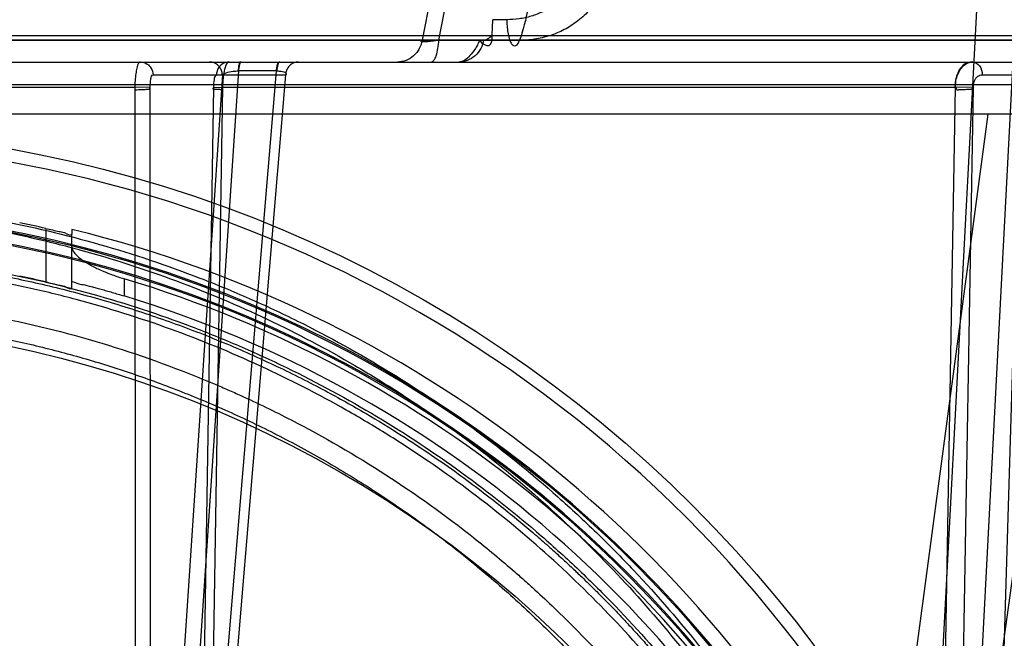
# Model space of a CAD drawing. Header units: millimetres. Extents: x 0 to 297, y 0 to 210.
# Tile 193 of 256: x 56.598 to 56.824, y 159.213 to 159.356. Entities that reach past the tile are written whole.
import ezdxf

# ---------------------------------------------------------------- set-up
doc = ezdxf.new("R2010")
doc.units = ezdxf.units.MM
doc.header["$LTSCALE"] = 16.335
doc.layers.get('0').update_dxf_attribs({"linetype": 'CONTINUOUS'})
for name, color, linetype in [('AXES_REF', 7, 'CONTINUOUS'), ('INTFCLR_1', 7, 'CONTINUOUS'), ('INTFCLR_144815', 7, 'CONTINUOUS'), ('INTFCLR_72935', 7, 'CONTINUOUS')]:
    doc.layers.add(name, color=color, linetype=linetype)

msp = doc.modelspace()

# ---------------------------------------------------------------- linework, layer by layer
at = {"color": 7, "linetype": 'Continuous'}
for radius in [5.8174969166, 5.817, 5.7797484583]:
    msp.add_circle((57.454730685, 154.8339782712), radius, dxfattribs=at)
msp.add_arc((57.454730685, 154.8339782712), 5.76, 278.2771290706, 261.7228709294, dxfattribs=at)
at = {"layer": 'AXES_REF', "color": 9, "linetype": 'Continuous'}
msp.add_circle((57.454730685, 154.8339782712), 5.3067073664, dxfattribs=at)
at = {"layer": 'INTFCLR_1', "color": 6, "linetype": 'Continuous'}
for p, q in [((56.1804919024, 159.3510234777), (56.9046339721, 159.3510234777)), ((56.8877162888, 159.351961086), (56.1984681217, 159.3519896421))]:
    msp.add_line(p, q, dxfattribs=at)
at = {"layer": 'INTFCLR_1', "color": 9, "linetype": 'Continuous'}
msp.add_circle((56.5425629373, 159.0279782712), 0.258, dxfattribs=at)
for points, knots in [([(56.4306015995, 159.2663580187), (56.4325350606, 159.2672993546), (56.4364398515, 159.2691402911), (56.444361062, 159.2726337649), (56.4585343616, 159.2782520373), (56.4752808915, 159.2834483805), (56.4902922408, 159.2868627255), (56.49793659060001, 159.2882900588), (56.5023527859, 159.2890249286), (56.5134103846, 159.2907153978), (56.5323493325, 159.2924732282), (56.5547272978, 159.2921910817), (56.5691944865, 159.2908648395), (56.5758739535, 159.2900298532), (56.5803218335, 159.2894139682), (56.5923634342, 159.287503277), (56.61168015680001, 159.2831355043), (56.6303762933, 159.2768311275), (56.6414360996, 159.27230123), (56.6454145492, 159.2705828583), (56.651303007, 159.2679506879), (56.6636916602, 159.2619409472), (56.68184113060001, 159.2514158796), (56.6987493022, 159.2392886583), (56.7090599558, 159.230715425), (56.71368522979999, 159.2266320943), (56.716731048, 159.2238783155), (56.7248892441, 159.2162357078), (56.7374302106, 159.2030329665), (56.7524250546, 159.1840059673), (56.7634267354, 159.1670596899), (56.7703250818, 159.1546398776), (56.7740588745, 159.1473311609), (56.7794577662, 159.1361262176), (56.78664742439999, 159.1186582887), (56.79282463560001, 159.098402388), (56.7959224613, 159.084810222), (56.7971851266, 159.0783687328), (56.7979845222, 159.0740050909), (56.7999736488, 159.0618763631), (56.8015471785, 159.0461969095), (56.8019359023, 159.030399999), (56.8018276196, 159.0224073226), (56.8016767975, 159.0178101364), (56.8011565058, 159.0064207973), (56.7996388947, 158.9917196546), (56.7968205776, 158.9761295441), (56.7951315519, 158.9684505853), (56.7940863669, 158.9640913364), (56.7924516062, 158.9576311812), (56.78972870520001, 158.9481218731), (56.7841575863, 158.9317498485), (56.7774899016, 158.91598898), (56.7707393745, 158.9027653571), (56.7666479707, 158.8954106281), (56.7603273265, 158.8846571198), (56.7499757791, 158.8691983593), (56.73433531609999, 158.8500045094), (56.7213083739, 158.8367771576), (56.7120899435, 158.8284658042), (56.705771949, 158.8230378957), (56.6943411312, 158.8139109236), (56.6769419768, 158.8019718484), (56.6621063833, 158.7938051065), (56.6544411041, 158.7900692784)], [0, 0, 0, 0, 0.0078493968, 0.0157556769, 0.0315973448, 0.06348082, 0.0796255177, 0.0877696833, 0.09186257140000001, 0.09596636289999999, 0.128600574, 0.1611442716, 0.177500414, 0.1816059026, 0.1857145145, 0.1938901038, 0.2261064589, 0.2578609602, 0.2657731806, 0.2697286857, 0.2736790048, 0.2893160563, 0.3199691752, 0.350131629, 0.3651446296, 0.3688979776, 0.3726519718, 0.3801321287, 0.4097003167, 0.4390100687, 0.4684423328, 0.4833358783, 0.4908515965, 0.498396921, 0.52873346, 0.5596898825, 0.5755734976, 0.5795998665, 0.5836492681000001, 0.5917658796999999, 0.6244614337, 0.6410489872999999, 0.6494251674, 0.6536350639, 0.6578378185, 0.6910418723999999, 0.7074624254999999, 0.7156483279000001, 0.7197377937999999, 0.7238248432, 0.7399718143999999, 0.7558251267, 0.7869322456, 0.802323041, 0.8100025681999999, 0.8176490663, 0.8478512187, 0.8777971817, 0.9079026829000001, 0.9155006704, 0.9231007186, 0.93830313, 0.9688745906, 1, 1, 1, 1]), ([(56.6544411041, 158.7900692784), (56.64665902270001, 158.7862765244), (56.6306176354, 158.7794372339), (56.6097160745, 158.7729486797), (56.595757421, 158.7697758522), (56.5891975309, 158.7685088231), (56.5847936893, 158.767718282), (56.5726867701, 158.7657907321), (56.5526636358, 158.7639375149), (56.5325419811, 158.7641985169), (56.5202735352, 158.7651680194), (56.5157936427, 158.7656118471), (56.509117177, 158.766362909), (56.49486023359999, 158.7684440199), (56.4733493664, 158.7733244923), (56.4556548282, 158.7793113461), (56.4455290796, 158.7834000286), (56.4415225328, 158.7850775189), (56.4346297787, 158.7881186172), (56.4212481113, 158.7946344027), (56.4030131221, 158.8052499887), (56.3876793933, 158.8163027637), (56.37878646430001, 158.8235640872), (56.3756028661, 158.8262606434), (56.370901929, 158.8303403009), (56.3610605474, 158.8394086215), (56.3469679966, 158.8543707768), (56.3317841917, 158.8738553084), (56.32233626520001, 158.8886467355), (56.3172129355, 158.8976856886), (56.3151794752, 158.9013746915), (56.31172714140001, 158.9079111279), (56.3052433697, 158.9213265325), (56.29889776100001, 158.9372964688), (56.2936667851, 158.9538711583), (56.2891444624, 158.9711240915), (56.2850737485, 158.9933618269), (56.2835348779, 159.0126050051), (56.28327740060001, 159.0240098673), (56.2832327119, 159.0286048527), (56.2833085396, 159.0365827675), (56.2840572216, 159.0523065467), (56.2859768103, 159.0678734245), (56.2882239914, 159.0798873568), (56.2891145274, 159.0842045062), (56.2905123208, 159.0905827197), (56.2928714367, 159.0999732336), (56.29657721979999, 159.112201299), (56.3021793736, 159.1279554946), (56.3080033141, 159.1412892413), (56.3136154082, 159.1523327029), (56.3174953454, 159.1595473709), (56.32465145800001, 159.1718139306), (56.3360131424, 159.1885291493), (56.3514261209, 159.2072515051), (56.3642691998, 159.2202014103), (56.3726090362, 159.227680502), (56.3757233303, 159.2303751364), (56.3804558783, 159.2343725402), (56.39100479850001, 159.2427580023), (56.40827960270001, 159.2545700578), (56.4229993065, 159.2626567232), (56.4306015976, 159.2663580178)], [0, 0, 0, 0, 0.0316060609, 0.0635406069, 0.07975651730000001, 0.0838444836, 0.0879320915, 0.0960907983, 0.1285991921, 0.1611989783, 0.1694097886, 0.173526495, 0.1776339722, 0.1939379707, 0.2261052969, 0.2580138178, 0.2620009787, 0.2659733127, 0.273871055, 0.2895030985, 0.3202911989, 0.3507747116, 0.3583934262, 0.3622044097, 0.3660061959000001, 0.3811173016, 0.4110448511, 0.4409258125, 0.4711799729, 0.4750127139, 0.4788584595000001, 0.4865582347, 0.5019977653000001, 0.5332401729, 0.5491816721, 0.5654318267, 0.5983319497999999, 0.6315729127, 0.6357728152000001, 0.6399804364, 0.648348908, 0.6648970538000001, 0.6974320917, 0.7054938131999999, 0.7095177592, 0.7135247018, 0.7293322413, 0.7448511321, 0.7601545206, 0.7903607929, 0.7978752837, 0.8053790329, 0.8202649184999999, 0.8497067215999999, 0.8790537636, 0.9086837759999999, 0.9161831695, 0.9199497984, 0.9237184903, 0.9387994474, 0.9691302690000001, 1, 1, 1, 1])]:
    msp.add_open_spline(points, degree=3, knots=knots, dxfattribs=at)
at = {"layer": 'INTFCLR_144815', "color": 6, "linetype": 'Continuous'}
for p, q in [((56.8095628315, 159.0337405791), (56.8315865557, 159.4539782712)), ((56.80056293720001, 159.0339782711), (56.8206936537, 159.4180952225)), ((56.7061270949, 159.3521453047), (56.70632234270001, 159.3557244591)), ((56.8469983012, 159.3339782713), (56.2381275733, 159.3339782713)), ((56.6095317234, 159.3074798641), (56.6095317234, 159.3064014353))]:
    msp.add_line(p, q, dxfattribs=at)
at = {"layer": 'INTFCLR_144815', "color": 9, "linetype": 'Continuous'}
for p, q in [((56.6925749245, 159.3639782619), (56.6900251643, 159.3510397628)), ((56.6938835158, 159.3510396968), (56.6964106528, 159.3639782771)), ((56.70951141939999, 159.3557191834), (56.7063223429, 159.3557244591)), ((56.6900249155, 159.3510396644), (56.8774017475, 159.3510385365)), ((56.7124102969, 159.3509706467), (56.703301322, 159.3509898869)), ((56.0428325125, 159.3459782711), (57.0324984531, 159.3459782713)), ((56.6441137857, 159.3430044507), (56.6277136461, 159.0963134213)), ((56.6281950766, 159.3430044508), (56.65867876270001, 159.3430044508)), ((56.6477996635, 159.3439269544), (56.6312768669, 159.0953909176)), ((56.6358005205, 159.0953909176), (56.6565500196, 159.3439269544)), ((56.63808329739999, 159.0963134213), (56.65867876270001, 159.3430044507)), ((56.6477268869, 159.3439272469), (56.6477996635, 159.3439269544)), ((56.65662240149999, 159.3439272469), (56.6477996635, 159.3439269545)), ((56.8187919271, 159.3430044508), (56.8779860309, 159.3430044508)), ((56.15337166, 159.3408194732), (56.9317542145, 159.3408194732)), ((56.4334726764, 159.3401876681), (56.62402237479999, 159.3401876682)), ((56.6240223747, 159.3401876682), (56.62418818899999, 159.0783401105)), ((56.6277136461, 159.0963134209), (56.6275451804, 159.3401091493)), ((56.6420609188, 159.3401091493), (56.63808329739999, 159.0963134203)), ((56.6399778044, 159.0783400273), (56.6442351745, 159.340187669)), ((56.644235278, 159.3401876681), (56.8125832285, 159.3401876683)), ((56.8125832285, 159.3401876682), (56.8080409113, 159.0783401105)), ((56.8125472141, 159.0963134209), (56.8167654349, 159.3401091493)), ((56.827660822, 159.3401091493), (56.8203305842, 159.0963134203)), ((56.7933973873, 159.1336046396), (56.8201951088, 159.3339782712)), ((56.8045216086, 159.0735106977), (56.8404651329, 159.3339782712)), ((56.6035317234, 159.3076993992), (56.6035317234, 159.2953916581)), ((56.6095317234, 159.2940274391), (56.6095317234, 159.3064014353)), ((56.6215317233, 159.2961266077), (56.6215317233, 159.2921718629))]:
    msp.add_line(p, q, dxfattribs=at)
at = {"layer": 'INTFCLR_144815', "color": 7, "linetype": 'Continuous'}
for p, q in [((56.6275451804, 159.3401091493), (56.6240223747, 159.3401876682)), ((56.6420511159, 159.3401528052), (56.6442351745, 159.340187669)), ((56.8167654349, 159.3401091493), (56.8125832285, 159.3401876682))]:
    msp.add_line(p, q, dxfattribs=at)
at = {"layer": 'INTFCLR_144815', "color": 9, "linetype": 'Continuous'}
msp.add_circle((56.5425629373, 159.0339782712), 0.2967156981, dxfattribs=at)
for centre, radius, start, end in [((56.54256294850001, 159.0340306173), 0.2937157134, 359.9897886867, 180.0102112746), ((56.5425629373, 159.0338411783), 0.2782453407, 0.028230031, 179.9717699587), ((56.5425629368, 159.0340105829), 0.2778264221, 359.9933364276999, 180.0066635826), ((56.5425629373, 159.0338935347), 0.2752457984, 0.0176390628, 179.9823609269), ((56.5425629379, 159.0340629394), 0.2748268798, 359.982348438, 180.0176515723)]:
    msp.add_arc(centre, radius, start, end, dxfattribs=at)
at = {"layer": 'INTFCLR_144815', "color": 6, "linetype": 'Continuous'}
for radius, start, end in [(0.2804290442, 77.4428966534, 78.6958753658), (0.2815811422, 25.5916832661, 76.2414276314), (0.2684290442, 76.871729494, 78.18340400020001), (0.2737842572, 27.9606619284, 73.2357535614), (0.27, 26.1813150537, 72.9936921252)]:
    msp.add_arc((56.5425629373, 159.0339782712), radius, start, end, dxfattribs=at)
at = {"layer": 'INTFCLR_144815', "color": 9, "linetype": 'Continuous'}
for points, knots in [([(56.72568181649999, 159.3691449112), (56.725619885, 159.368149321), (56.72535763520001, 159.3666593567), (56.7246901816, 159.3647800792), (56.7240407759, 159.3634420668), (56.7232550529, 159.3621896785), (56.7220491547, 159.3606593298), (56.7206168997, 159.3593324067), (56.7190269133, 159.3582452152), (56.7173570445, 159.3573189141), (56.71557693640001, 159.3566225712), (56.7137406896, 159.35614768), (56.7118767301, 159.3558137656), (56.7104565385, 159.3557190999), (56.70951141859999, 159.3557191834)], [0, 0, 0, 0, 0.1289395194, 0.1934310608, 0.2574237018, 0.3207726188, 0.3841601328, 0.5088907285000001, 0.5711162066, 0.6328485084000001, 0.7554160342, 0.8168122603, 0.8778330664, 1, 1, 1, 1]), ([(56.7330158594, 159.368867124), (56.73293436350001, 159.3675400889), (56.7325891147, 159.3655546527), (56.7317098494, 159.3630488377), (56.73085714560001, 159.3612653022), (56.7298275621, 159.359596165), (56.7282553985, 159.3575610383), (56.72639783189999, 159.3557925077), (56.7243434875, 159.3543385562), (56.72221464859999, 159.3531091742), (56.719960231, 159.3521772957), (56.7176477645, 159.351540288), (56.71533564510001, 159.3510960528), (56.7135765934, 159.3509652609), (56.7124102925, 159.3509672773)], [0, 0, 0, 0, 0.1325824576, 0.198822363, 0.2644620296, 0.3293103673, 0.3940143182, 0.520541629, 0.583104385, 0.6447063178, 0.7653968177, 0.8249939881, 0.8836952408, 1, 1, 1, 1]), ([(56.715198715, 159.3689564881), (56.71516234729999, 159.3661004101), (56.71480076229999, 159.3606072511), (56.71367642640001, 159.3545848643), (56.7126253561, 159.3515231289), (56.7124102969, 159.3509706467)], [0, 0, 0, 0, 0.4689811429, 0.9026569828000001, 1, 1, 1, 1]), ([(56.70951141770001, 159.3557191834), (56.7095107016, 159.3552434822), (56.709543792, 159.3542629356), (56.70970775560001, 159.35281239), (56.7099603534, 159.3516493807), (56.71024937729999, 159.3508305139), (56.7105314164, 159.3502703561), (56.7109163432, 159.3497162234), (56.7119504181, 159.3497344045), (56.7122338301, 159.3505159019), (56.7124102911, 159.3509661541)], [0, 0, 0, 0, 0.1725582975, 0.3555813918, 0.5286446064, 0.6038737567, 0.6682099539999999, 0.7604990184, 0.8245779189, 1, 1, 1, 1]), ([(56.7041429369, 159.3510396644), (56.7044569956, 159.3510396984), (56.7052255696, 159.3512894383), (56.70581180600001, 159.3518125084), (56.70612708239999, 159.3521452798)], [0, 0, 0, 0, 0.4065670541, 1, 1, 1, 1]), ([(56.6900249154, 159.3510396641), (56.68992342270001, 159.3503695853), (56.6895978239, 159.3493623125), (56.6888416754, 159.3481834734), (56.6874529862, 159.3466751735), (56.6856890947, 159.3459782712), (56.6843577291, 159.3459782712)], [0, 0, 0, 0, 0.2486880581, 0.3794902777, 0.5114589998, 1, 1, 1, 1]), ([(56.6900249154, 159.3510396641), (56.6899202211, 159.3509912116), (56.6896560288, 159.3509325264), (56.6898643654, 159.3506131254), (56.6903668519, 159.350717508), (56.6911638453, 159.3506712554), (56.6924003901, 159.3508400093), (56.6933541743, 159.350959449), (56.6938836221, 159.3510396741)], [0, 0, 0, 0, 0.0753697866, 0.1062700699, 0.2004129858, 0.3673147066, 0.6501477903, 1, 1, 1, 1]), ([(56.6920751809, 159.3459782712), (56.6923104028, 159.3459782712), (56.69289279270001, 159.3464286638), (56.69335124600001, 159.3475641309), (56.6937378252, 159.3491666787), (56.6938523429, 159.3503925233), (56.6938836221, 159.3510396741)], [0, 0, 0, 0, 0.1254895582, 0.3446433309, 0.6543455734, 1, 1, 1, 1]), ([(56.7041429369, 159.3510396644), (56.7040414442, 159.3503695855), (56.7036048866, 159.3490180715), (56.7022988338, 159.347325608), (56.7004932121, 159.3462250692), (56.699127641, 159.3459782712), (56.6984757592, 159.3459782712)], [0, 0, 0, 0, 0.2469143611, 0.5067485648, 0.7624998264, 1, 1, 1, 1]), ([(56.7033012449, 159.3509876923), (56.7031201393, 159.3506197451), (56.70274961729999, 159.3499046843), (56.7020252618, 159.3486952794), (56.7008949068, 159.3471268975), (56.6994627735, 159.3459782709), (56.6984757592, 159.3459782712)], [0, 0, 0, 0, 0.1716825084, 0.3375437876, 0.5868034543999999, 1, 1, 1, 1]), ([(56.6252720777, 159.3459782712), (56.62582670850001, 159.3459782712), (56.6268077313, 159.3456759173), (56.6278956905, 159.344562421), (56.6281902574, 159.3435712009), (56.6281950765, 159.3430044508)], [0, 0, 0, 0, 0.3640468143, 0.6279849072, 1, 1, 1, 1]), ([(56.6441137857, 159.3430044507), (56.6441106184, 159.3433769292), (56.6439612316, 159.3441553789), (56.64331042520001, 159.3451632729), (56.64232163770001, 159.3458291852), (56.64155441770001, 159.3459782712), (56.6411907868, 159.3459782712)], [0, 0, 0, 0, 0.243112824, 0.5042234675, 0.7626704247, 1, 1, 1, 1]), ([(56.6456830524, 159.3459782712), (56.6451284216, 159.3459782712), (56.6441473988, 159.3456759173), (56.6430594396, 159.344562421), (56.64276487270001, 159.3435712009), (56.64276005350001, 159.3430044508)], [0, 0, 0, 0, 0.3640468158, 0.6279849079, 1, 1, 1, 1]), ([(56.6482942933, 159.3459782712), (56.6480724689, 159.3459782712), (56.6478413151, 159.3449922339), (56.64776006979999, 159.3444263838), (56.6477268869, 159.343927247)], [0, 0, 0, 0, 0.3072092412, 1, 1, 1, 1]), ([(56.6484398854, 159.3459782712), (56.6482098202, 159.3459782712), (56.6479135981, 159.3450202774), (56.64783718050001, 159.3444272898), (56.6477996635, 159.3439269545)], [0, 0, 0, 0, 0.3143803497, 1, 1, 1, 1]), ([(56.6565500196, 159.3439269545), (56.6565703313, 159.3441978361), (56.6566451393, 159.3448014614), (56.6567637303, 159.3454563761), (56.65704442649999, 159.3459782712), (56.6571902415, 159.3459782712)], [0, 0, 0, 0, 0.3688644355, 0.8019968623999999, 1, 1, 1, 1]), ([(56.65733495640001, 159.3459782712), (56.657096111, 159.3459782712), (56.6567396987, 159.3450489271), (56.656664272, 159.3444287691), (56.65662240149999, 159.343927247)], [0, 0, 0, 0, 0.3218453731, 1, 1, 1, 1]), ([(56.6616017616, 159.3459782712), (56.6612381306, 159.3459782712), (56.6604709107, 159.3458291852), (56.6594821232, 159.3451632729), (56.6588313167, 159.3441553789), (56.6586819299, 159.3433769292), (56.65867876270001, 159.3430044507)], [0, 0, 0, 0, 0.2373295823, 0.495776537, 0.7568871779, 1, 1, 1, 1]), ([(56.8165979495, 159.3459782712), (56.8171887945, 159.3459782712), (56.8184757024, 159.3451201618), (56.8187872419, 159.3437385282), (56.8187919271, 159.3430044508)], [0, 0, 0, 0, 0.445941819, 1, 1, 1, 1]), ([(56.6275451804, 159.3401091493), (56.62754201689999, 159.3402462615), (56.6275411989, 159.3407682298), (56.6276197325, 159.3416730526), (56.627688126, 159.3424474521), (56.6280483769, 159.3430447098), (56.6281950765, 159.3430044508)], [0, 0, 0, 0, 0.1338833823, 0.5123372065, 0.8514982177, 1, 1, 1, 1]), ([(56.64276005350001, 159.3430044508), (56.6426316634, 159.3430398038), (56.64229086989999, 159.3425709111), (56.64215905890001, 159.3416461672), (56.6420572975, 159.3407104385), (56.6420609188, 159.3401091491)], [0, 0, 0, 0, 0.1294122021, 0.4156607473, 1, 1, 1, 1]), ([(56.6441137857, 159.3430044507), (56.6443307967, 159.3432729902), (56.6452019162, 159.3436183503), (56.6464168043, 159.3438713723), (56.647340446, 159.3439273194), (56.6477268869, 159.343927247)], [0, 0, 0, 0, 0.2734157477, 0.6939761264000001, 1, 1, 1, 1]), ([(56.65662240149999, 159.343927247), (56.6569661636, 159.343927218), (56.6575156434, 159.3439004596), (56.65819543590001, 159.3437506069), (56.65860904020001, 159.3435835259), (56.6588406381, 159.3432806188), (56.6587401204, 159.3430787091), (56.65867876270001, 159.3430044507)], [0, 0, 0, 0, 0.3886087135, 0.6188884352, 0.7833438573, 0.8911052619, 1, 1, 1, 1]), ([(56.8167654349, 159.3401091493), (56.8167585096, 159.3402461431), (56.8167745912, 159.3407800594), (56.8169569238, 159.3417249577), (56.8176224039, 159.342760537), (56.8184364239, 159.3430366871), (56.8187919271, 159.3430044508)], [0, 0, 0, 0, 0.1047911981, 0.4072453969, 0.7272960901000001, 1, 1, 1, 1]), ([(56.54256292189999, 159.3143366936), (56.54679580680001, 159.314336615), (56.5531020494, 159.314186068), (56.5614710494, 159.313687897), (56.5738105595, 159.3126632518), (56.5921065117, 159.3100665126), (56.615966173, 159.3044004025), (56.6352705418, 159.2979085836), (56.6484331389, 159.2924586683), (56.65586873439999, 159.2890785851), (56.6668469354, 159.2837834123), (56.6827624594, 159.2749687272), (56.70278220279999, 159.26142234), (56.7183802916, 159.2487315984), (56.72870054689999, 159.2391417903), (56.7344415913, 159.2334436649), (56.74285525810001, 159.2247176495), (56.7547446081, 159.2109558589), (56.76897746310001, 159.1912613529), (56.77836683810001, 159.1755712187), (56.7840829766, 159.1647293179), (56.78776522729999, 159.157360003), (56.793783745, 159.1442612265), (56.8011674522, 159.1249716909), (56.8080327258, 159.1010021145), (56.8112159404, 159.0846075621), (56.81245437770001, 159.0763019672)], [0, 0, 0, 0, 0.0323899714, 0.0482450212, 0.0641481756, 0.1271321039, 0.1894167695, 0.2515535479, 0.2827426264, 0.2983963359, 0.3140475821, 0.3760051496, 0.4373985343, 0.4987868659, 0.5296594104, 0.5451698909, 0.5606765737, 0.6224102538, 0.6841298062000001, 0.7463992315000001, 0.762125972, 0.7779128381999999, 0.8094313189, 0.8724013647, 0.9357430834, 1, 1, 1, 1]), ([(56.542562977, 159.3120496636), (56.550185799, 159.3120497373), (56.5597752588, 159.3116268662), (56.5712650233, 159.3104810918), (56.5790534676, 159.3095259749), (56.588736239, 159.3080032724), (56.5983293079, 159.306047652), (56.6059289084, 159.3042295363), (56.6171465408, 159.3012786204), (56.6335749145, 159.2959692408), (56.6546452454, 159.2870625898), (56.6714135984, 159.2782057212), (56.6827050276, 159.2712847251), (56.6890316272, 159.2671237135), (56.69832282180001, 159.2607266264), (56.711683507, 159.2504544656), (56.7282723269, 159.2353582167), (56.7397368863, 159.2230631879), (56.7469652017, 159.2144732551), (56.7516912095, 159.2086180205), (56.7596378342, 159.1981309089), (56.7700787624, 159.1824534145), (56.7811078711, 159.1625895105), (56.7885841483, 159.1461168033), (56.792395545, 159.1363045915), (56.7933970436, 159.1336056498)], [0, 0, 0, 0, 0.0698004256, 0.0877350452, 0.1057297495, 0.1416451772, 0.1774555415, 0.1953459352, 0.2131908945, 0.2836630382, 0.3532035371, 0.4224112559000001, 0.4570776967, 0.4744417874, 0.491743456, 0.5603667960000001, 0.6285552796, 0.6969118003, 0.7141031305, 0.7313510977, 0.7658071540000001, 0.834557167, 0.9036230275, 0.9736398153, 1, 1, 1, 1]), ([(56.2784706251, 159.0745833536), (56.279684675, 159.0825555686), (56.2828161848, 159.0983318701), (56.2884678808, 159.1176011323), (56.29329244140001, 159.1307342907), (56.296292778, 159.1381300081), (56.3009923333, 159.1490133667), (56.3088797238, 159.1648317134), (56.32115155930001, 159.1848487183), (56.3327673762, 159.2005455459), (56.341603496, 159.2109810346), (56.346862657, 159.2167929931), (56.3549117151, 159.2253047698), (56.3676634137, 159.2373929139), (56.3860493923, 159.2519956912), (56.4007967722, 159.2617261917), (56.41101697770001, 159.2676851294), (56.4179486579, 159.2715221), (56.4302890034, 159.2778245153), (56.448552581, 159.285662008), (56.465595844, 159.2912312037), (56.4772044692, 159.2943134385), (56.4850487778, 159.2962066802), (56.49884791, 159.2990423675), (56.51878574, 159.3017440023), (56.5388889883, 159.3026307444), (56.5529837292, 159.302292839), (56.5610699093, 159.3018219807), (56.5731454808, 159.3008409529), (56.5910468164, 159.29835573), (56.6143961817, 159.2929318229), (56.6332933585, 159.2867156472), (56.6461816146, 159.2814949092), (56.6534599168, 159.2782579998), (56.6641975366, 159.2731908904), (56.679762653, 159.2647582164), (56.6993533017, 159.251790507), (56.7146237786, 159.2396364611), (56.72472915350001, 159.2304490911), (56.7303476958, 159.2249927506), (56.7385735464, 159.2166453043), (56.75019831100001, 159.2034814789), (56.7641238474, 159.1846293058), (56.773315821, 159.169600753), (56.7789104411, 159.1592167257), (56.78251132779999, 159.1521644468), (56.7883948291, 159.1396337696), (56.795615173, 159.1211761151), (56.8023302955, 159.0982328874), (56.8054440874, 159.0825346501), (56.8066552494, 159.0745833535)], [0, 0, 0, 0, 0.0318457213, 0.0634185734, 0.0791931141, 0.0870815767, 0.094933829, 0.1260061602, 0.1567815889, 0.1875451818, 0.2030139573, 0.210765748, 0.2184960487, 0.2492749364, 0.2800521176, 0.3111084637, 0.3189436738, 0.3267698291, 0.3423932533, 0.3736478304, 0.40514581, 0.4130942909, 0.4210773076, 0.4370099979, 0.4687094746, 0.5004174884, 0.5163608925, 0.5243692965, 0.5324013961, 0.5642032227, 0.5956284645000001, 0.6269453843, 0.6426486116, 0.6505262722, 0.6583992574, 0.6895346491, 0.72033006, 0.7510658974, 0.7665005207, 0.7742492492, 0.7819920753, 0.8127794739, 0.8435012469, 0.8744409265, 0.8822471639, 0.8900796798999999, 0.905708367, 0.9368993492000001, 0.9682376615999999, 1, 1, 1, 1]), ([(56.7992713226, 159.098411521), (56.7978006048, 159.1043521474), (56.7956081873, 159.1120638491), (56.79247919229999, 159.1214489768), (56.7899554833, 159.1285170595), (56.7852117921, 159.1405888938), (56.7774431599, 159.1572366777), (56.7665906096, 159.1762440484), (56.7563208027, 159.1912375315), (56.7485069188, 159.2012644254), (56.7438571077, 159.206865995), (56.7367365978, 159.2150936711), (56.7254406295, 159.2268698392), (56.7091085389, 159.24131641), (56.6959649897, 159.2511379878), (56.68682437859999, 159.2572556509), (56.6805929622, 159.2612395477), (56.6694651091, 159.2678692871), (56.65294407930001, 159.2763494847), (56.6321942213, 159.2848729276), (56.6160239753, 159.2899510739), (56.60498048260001, 159.292774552), (56.597493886, 159.2945152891), (56.5880437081, 159.2963875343), (56.57850714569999, 159.2978449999), (56.5708359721, 159.2987592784), (56.55936187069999, 159.2998712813), (56.542130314, 159.3005942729), (56.51918147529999, 159.299554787), (56.5021007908, 159.2972800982), (56.4908022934, 159.2951426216), (56.4833152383, 159.2935556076), (56.4704644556, 159.2903903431), (56.4525891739, 159.2847444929), (56.43195465, 159.2762419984), (56.4154942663, 159.2677768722), (56.4051856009, 159.2616262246), (56.4004989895, 159.2586604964), (56.39740135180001, 159.2566544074), (56.3890492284, 159.2510574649), (56.3759370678, 159.2412495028), (56.3596455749, 159.2268297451), (56.3471193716, 159.2137680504), (56.3389221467, 159.2040974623), (56.3343924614, 159.1984073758), (56.32778221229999, 159.1897441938), (56.3185325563, 159.1762408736), (56.3076709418, 159.1572150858), (56.29989755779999, 159.1405515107), (56.2951530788, 159.1284712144), (56.2926319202, 159.1214059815), (56.2895100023, 159.1120372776), (56.2873227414, 159.1043414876), (56.28585465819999, 159.0984118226)], [0, 0, 0, 0, 0.0260933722, 0.0341459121, 0.0421792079, 0.0580898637, 0.08943313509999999, 0.1204101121, 0.1513108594, 0.1668239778, 0.1745963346, 0.1823477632, 0.2132152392, 0.244081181, 0.2752183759, 0.2830803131, 0.2909751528, 0.3067500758, 0.3382935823, 0.3700502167, 0.4022856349, 0.4104553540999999, 0.4186483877, 0.4350547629, 0.4515167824, 0.4597669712, 0.4679907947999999, 0.50066556, 0.5331935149, 0.5658225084, 0.5740275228, 0.5822189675, 0.5984510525, 0.6304407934, 0.6620376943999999, 0.6934977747, 0.7092581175, 0.7132052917, 0.7171442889, 0.7249927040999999, 0.7560706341, 0.7868683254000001, 0.8176571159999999, 0.8331371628, 0.8409068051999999, 0.8486637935, 0.8795968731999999, 0.9106030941, 0.9419732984, 0.957896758, 0.9659251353, 0.9739546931, 1, 1, 1, 1])]:
    msp.add_open_spline(points, degree=3, knots=knots, dxfattribs=at)
at = {"layer": 'INTFCLR_144815', "color": 6, "linetype": 'Continuous'}
for points, knots in [([(56.7033012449, 159.3509876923), (56.7034704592, 159.3505236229), (56.70419997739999, 159.3499894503), (56.7060777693, 159.3494348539), (56.7061807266, 159.3513332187), (56.70612708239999, 159.3521452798)], [0, 0, 0, 0, 0.2967183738, 0.5111346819, 1, 1, 1, 1]), ([(56.6035317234, 159.3076993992), (56.6040571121, 159.3075823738), (56.6050522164, 159.3073766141), (56.60654909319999, 159.3069740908), (56.6077771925, 159.3069299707), (56.6095317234, 159.305816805), (56.6095317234, 159.3064014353)], [0, 0, 0, 0, 0.2630322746, 0.5070527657, 0.7143100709, 1, 1, 1, 1]), ([(56.6095317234, 159.3034651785), (56.6095317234, 159.3030078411), (56.6099517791, 159.3021961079), (56.6108572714, 159.3012534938), (56.6118271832, 159.3004932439), (56.6128604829, 159.2998167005), (56.6138876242, 159.2992230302), (56.6150158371, 159.2986398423), (56.6162278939, 159.2980740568), (56.6175044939, 159.2975329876), (56.61882561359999, 159.2970233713), (56.620170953, 159.2965514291), (56.6210778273, 159.296263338), (56.6215317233, 159.2961266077)], [0, 0, 0, 0, 0.0944658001, 0.1741159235, 0.2722716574, 0.3473783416, 0.4293328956, 0.5171468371, 0.6096492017, 0.7055519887, 0.8034891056, 0.9020835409, 1, 1, 1, 1]), ([(56.5425629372, 159.3017547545), (56.5468743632, 159.3017547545), (56.55549023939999, 159.3015446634), (56.5683908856, 159.3006000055), (56.58122869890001, 159.2990282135), (56.594013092, 159.296825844), (56.6067346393, 159.2939877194), (56.6193916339, 159.2905013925), (56.6319616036, 159.2863582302), (56.6444251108, 159.2815470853), (56.6563816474, 159.2762229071), (56.6673034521, 159.2707070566), (56.6768064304, 159.2653756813), (56.6849478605, 159.2603909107), (56.691981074, 159.2557536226), (56.6980895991, 159.2514610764), (56.7034204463, 159.2475009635), (56.70808422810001, 159.2438636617), (56.71217668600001, 159.2405322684), (56.71578077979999, 159.2374847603), (56.7189546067, 159.2347087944), (56.7217501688, 159.2321892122), (56.72421848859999, 159.2299044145), (56.7264117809, 159.2278251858), (56.7283703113, 159.2259282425), (56.7301297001, 159.2241907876), (56.7317128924, 159.2225995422), (56.7332148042, 159.2210656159), (56.7347577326, 159.219464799), (56.7364688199, 159.2176583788), (56.7383932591, 159.215585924), (56.7405478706, 159.2132125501), (56.7429201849, 159.2105316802), (56.7453551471, 159.2077003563), (56.74781960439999, 159.2047508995), (56.7503326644, 159.2016550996), (56.75306051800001, 159.1981858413), (56.7560597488, 159.1942316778), (56.7593717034, 159.1896823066), (56.7630146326, 159.1844359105), (56.76700319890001, 159.1783688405), (56.77132925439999, 159.1713569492), (56.77599237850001, 159.1632149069), (56.7809735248, 159.1537147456), (56.7861763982, 159.1426712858), (56.79122800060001, 159.1304475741), (56.7957933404, 159.1175745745), (56.7996630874, 159.104614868), (56.802835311, 159.0916634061), (56.8045107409, 159.0829990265), (56.8052359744, 159.078687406)], [0, 0, 0, 0, 0.0345251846, 0.0689826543, 0.1035440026, 0.138054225, 0.1728250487, 0.2078784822, 0.2431411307, 0.2787664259, 0.3148172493, 0.347905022, 0.3767116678, 0.4020494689, 0.4243335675, 0.4441618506, 0.4618276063, 0.4775066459, 0.4915200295, 0.5040819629, 0.5153003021, 0.5252839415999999, 0.5342179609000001, 0.5422336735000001, 0.5494847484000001, 0.5560515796, 0.5620342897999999, 0.5674595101, 0.5732424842, 0.5798382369, 0.5873840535, 0.5958895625, 0.6055067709, 0.6160496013, 0.6257925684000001, 0.6362843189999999, 0.6479789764, 0.6611317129, 0.67602449, 0.693037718, 0.7122740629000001, 0.7341600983, 0.7590040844, 0.7873951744, 0.8200362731, 0.8567275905, 0.8932629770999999, 0.9293648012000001, 0.9649882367, 1, 1, 1, 1]), ([(56.6095317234, 159.2953250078), (56.6095317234, 159.2957166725), (56.61099647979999, 159.2948599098), (56.6121585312, 159.294855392), (56.6137180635, 159.2943712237), (56.61508099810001, 159.294027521), (56.61626027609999, 159.2937042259), (56.617508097, 159.2933576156), (56.6188153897, 159.2929830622), (56.62016352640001, 159.292586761), (56.6210730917, 159.2923121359), (56.6215317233, 159.2921718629)], [0, 0, 0, 0, 0.0946523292, 0.2103634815, 0.3662077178, 0.4570329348, 0.5555720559, 0.6603849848, 0.7703975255, 0.8840957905, 1, 1, 1, 1]), ([(56.6035317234, 159.2953916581), (56.6040578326, 159.295268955), (56.6050540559, 159.2950524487), (56.6065522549, 159.2946328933), (56.607779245, 159.2945760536), (56.6095317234, 159.2934426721), (56.6095317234, 159.2940274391)], [0, 0, 0, 0, 0.2633773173, 0.5076333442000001, 0.7149089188, 1, 1, 1, 1]), ([(56.5425629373, 159.2876985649), (56.54638814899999, 159.2876985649), (56.5540475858, 159.2875232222), (56.56553044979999, 159.286732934), (56.57701011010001, 159.2854107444), (56.5884834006, 159.2835491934), (56.59994626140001, 159.2811378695), (56.6113918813, 159.2781638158), (56.6228102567, 159.274611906), (56.6341881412, 159.2704651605), (56.64550790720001, 159.2657053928), (56.656746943, 159.2603140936), (56.6678763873, 159.2542737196), (56.6788606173, 159.2475692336), (56.6896557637, 159.2401905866), (56.7002106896, 159.2321345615), (56.71046479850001, 159.2234091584), (56.7203497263, 159.21403688), (56.7297914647, 159.2040580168), (56.7387142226, 159.1935323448), (56.74704583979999, 159.182538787), (56.7547228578, 159.1711736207), (56.7616972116, 159.1595433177), (56.7679410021, 159.1477548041), (56.7734471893, 159.1359074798), (56.7782283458, 159.124083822), (56.78231195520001, 159.1123464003), (56.7857349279, 159.10073633), (56.7885383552, 159.0892749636), (56.79076297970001, 159.0779675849), (56.7924461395, 159.0668061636), (56.7936196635, 159.0557718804), (56.794308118, 159.0448438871), (56.7944558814, 159.0375882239), (56.7944529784, 159.0339782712)], [0, 0, 0, 0, 0.0288942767, 0.0578478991, 0.0869136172, 0.1161495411, 0.1456150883, 0.17536286, 0.2054436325, 0.2359079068, 0.2668019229, 0.2981636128, 0.3300272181, 0.3624129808, 0.3953267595, 0.4287535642, 0.4626639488, 0.496980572, 0.5315970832, 0.5663822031, 0.6011593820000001, 0.6357401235, 0.6699302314, 0.7035466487, 0.7364587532, 0.7685700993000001, 0.7998436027, 0.8302944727, 0.8599662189, 0.8889391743, 0.9173142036, 0.9452012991, 0.9727317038, 1, 1, 1, 1])]:
    msp.add_open_spline(points, degree=3, knots=knots, dxfattribs=at)
at = {"layer": 'INTFCLR_144815', "color": 7, "linetype": 'Continuous'}
for points, knots in [([(56.6252720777, 159.3459782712), (56.6250568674, 159.3459782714), (56.6246118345, 159.3453032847), (56.62437898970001, 159.3442963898), (56.6240529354, 159.3422804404), (56.6239955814, 159.3407201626), (56.6240145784, 159.3396104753)], [0, 0, 0, 0, 0.0969194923, 0.2934368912, 0.5001812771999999, 1, 1, 1, 1]), ([(56.644221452, 159.3396104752), (56.6442185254, 159.3398975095), (56.6442403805, 159.340658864), (56.6442975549, 159.3419272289), (56.6445152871, 159.343587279), (56.6447692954, 159.3449096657), (56.6453679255, 159.3459782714), (56.6456830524, 159.3459782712)], [0, 0, 0, 0, 0.1281383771, 0.3394645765, 0.5697417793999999, 0.8593277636, 1, 1, 1, 1]), ([(56.8165979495, 159.3459782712), (56.8158303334, 159.3460490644), (56.8143814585, 159.345480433), (56.813285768, 159.3439046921), (56.8126735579, 159.3421608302), (56.812548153, 159.340913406), (56.8125832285, 159.3401876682)], [0, 0, 0, 0, 0.2955287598, 0.5274793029, 0.721450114, 1, 1, 1, 1]), ([(56.8125832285, 159.3401876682), (56.8125936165, 159.340699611), (56.8127007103, 159.3417050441), (56.8131145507, 159.3431177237), (56.8137593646, 159.3443231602), (56.8147916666, 159.3454975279), (56.8159013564, 159.3459782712), (56.8165979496, 159.3459782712)], [0, 0, 0, 0, 0.1998334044, 0.3922121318, 0.5713872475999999, 0.7281455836, 1, 1, 1, 1]), ([(56.6240145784, 159.3396104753), (56.62457539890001, 159.3396164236), (56.6253596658, 159.3396441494), (56.62632653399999, 159.339678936), (56.6268088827, 159.3397374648), (56.6271188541, 159.3397591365), (56.6273449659, 159.3397066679), (56.6274660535, 159.339907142), (56.6274785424, 159.3400910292), (56.6275451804, 159.3401091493)], [0, 0, 0, 0, 0.4501062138, 0.6290763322, 0.7778307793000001, 0.8364161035, 0.8836910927, 0.9445784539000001, 1, 1, 1, 1]), ([(56.644221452, 159.3396104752), (56.6440517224, 159.3396122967), (56.6436014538, 159.3396147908), (56.642962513, 159.3396678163), (56.64238295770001, 159.3396312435), (56.6421267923, 159.3397551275), (56.6419655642, 159.3397167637), (56.642003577, 159.3399110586), (56.64196643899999, 159.3400835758), (56.6420609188, 159.3401091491)], [0, 0, 0, 0, 0.1943891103, 0.5130960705, 0.7484390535, 0.8199325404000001, 0.8554716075, 0.8879061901, 1, 1, 1, 1]), ([(56.8125832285, 159.3401876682), (56.8126829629, 159.340189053), (56.8128031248, 159.3399074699), (56.81291008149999, 159.3396143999), (56.8132509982, 159.3395166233), (56.8135901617, 159.3397036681), (56.8141484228, 159.3396282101), (56.8148331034, 159.3396945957), (56.8154484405, 159.3397381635), (56.8159063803, 159.3397600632), (56.8162487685, 159.3397012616), (56.8165163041, 159.3399027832), (56.8166621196, 159.3400998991), (56.8167654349, 159.3401091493)], [0, 0, 0, 0, 0.06483968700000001, 0.1517356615, 0.206761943, 0.2681062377, 0.3932503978, 0.5582723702, 0.7186587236, 0.7919945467, 0.8590621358, 0.9325700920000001, 1, 1, 1, 1])]:
    msp.add_open_spline(points, degree=3, knots=knots, dxfattribs=at)
at = {"layer": 'INTFCLR_72935', "color": 6, "linetype": 'Continuous'}
for p, q in [((56.9046339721, 159.3510234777), (56.1804919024, 159.3510234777)), ((56.8866577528, 159.3519896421), (56.1984681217, 159.3519896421))]:
    msp.add_line(p, q, dxfattribs=at)

doc.saveas('drawing.dxf')
